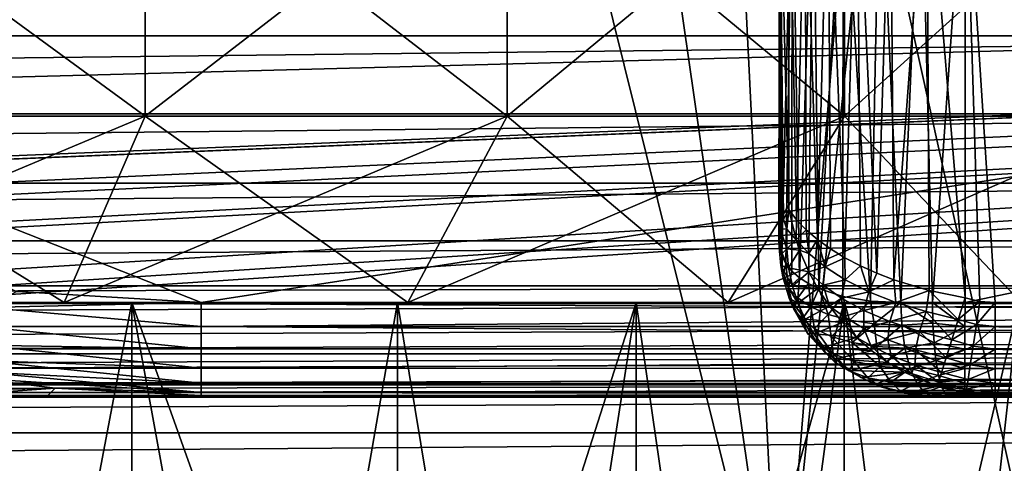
# Model space of a CAD drawing. Header units: metres. Extents: x -205 to 205, y -104 to 104.
# Tile 189 of 256: x -123.1 to -117.81, y -45.82 to -43.44. Entities that reach past the tile are written whole.
import ezdxf

# ---------------------------------------------------------------- set-up
doc = ezdxf.new("R2010")
doc.units = ezdxf.units.M
doc.layers.add('solid_01_2-CONSUMER_EHM_BOX_SW0001', color=7, linetype='CONTINUOUS')

msp = doc.modelspace()

# ---------------------------------------------------------------- linework, layer by layer
at = {"layer": 'solid_01_2-CONSUMER_EHM_BOX_SW0001'}
for points in [[(-200.010849, -74.958488), (-200.010773, 75.041512), (-0.010778, 75.04142)], [(-0.010849, -74.95858), (-200.010849, -74.958488), (-0.010778, 75.04142)], [(-119.013786, -47.055099, 63.099998), (-119.82016, -41.455349, 63.099998), (-119.305801, -41.153065, 63.099998)], [(-119.013786, -47.055099, 63.099998), (-119.305801, -41.153065, 63.099998), (-118.530853, -41.153175, 63.099998)], [(-119.013786, -47.055099, 63.099998), (-118.530853, -41.153175, 63.099998), (-118.531036, -42.45517, 63.099998)], [(-119.013786, -47.055099, 63.099998), (-120.327812, -41.752949, 63.099998), (-119.82016, -41.455349, 63.099998)], [(-143.013779, -47.051666, 63.099998), (-141.698242, -41.749889, 63.099998), (-120.327812, -41.752949, 63.099998)], [(-119.013786, -47.055099, 63.099998), (-143.013779, -47.051666, 63.099998), (-120.327812, -41.752949, 63.099998)], [(-122.121773, -44.954655, 48), (-106.013145, -42.456963, 48), (-128.451385, -42.453751, 48)], [(-123.109932, -44.896389, 48), (-122.121773, -44.954655, 48), (-128.451385, -42.453751, 48)], [(-124.473816, -43.954319, 5.81111), (-124.473648, -42.454319, 5.811095), (-122.422272, -42.454613, 6.660799)], [(-124.473816, -43.954319, 43.188889), (-122.42244, -43.954613, 42.339184), (-124.473648, -42.454319, 43.188904)], [(-122.42244, -43.954613, 6.660816), (-124.473816, -43.954319, 5.81111), (-122.422272, -42.454613, 6.660799)], [(-122.42244, -43.954613, 42.339184), (-122.422272, -42.454613, 42.339203), (-124.473648, -42.454319, 43.188904)], [(-122.42244, -43.954613, 6.660816), (-122.422272, -42.454613, 6.660799), (-120.47892, -42.454891, 7.734846)], [(-122.42244, -43.954613, 42.339184), (-120.479103, -43.954891, 41.265141), (-122.422272, -42.454613, 42.339203)], [(-120.479103, -43.954891, 7.734861), (-122.42244, -43.954613, 6.660816), (-120.47892, -42.454891, 7.734846)], [(-120.479103, -43.954891, 41.265141), (-120.47892, -42.454891, 41.265156), (-122.422272, -42.454613, 42.339203)], [(-122.121773, -44.954655, 48), (-105.991684, -44.956966, 48), (-106.013145, -42.456963, 48)], [(-120.479103, -43.954891, 7.734861), (-120.47892, -42.454891, 7.734846), (-118.668045, -42.455151, 9.019729)], [(-120.479103, -43.954891, 41.265141), (-118.668243, -43.955151, 39.980263), (-120.47892, -42.454891, 41.265156)], [(-118.668243, -43.955151, 9.019736), (-120.479103, -43.954891, 7.734861), (-118.668045, -42.455151, 9.019729)], [(-118.668243, -43.955151, 39.980263), (-118.668045, -42.455151, 39.98027), (-120.47892, -42.454891, 41.265156)], [(-119.020401, -44.610851, 56.022305), (-119.0158, -42.455101, 56.095131), (-119.010208, -42.455101, 55.858063)], [(-119.020401, -44.610851, 56.022305), (-119.012833, -44.560379, 56.124706), (-119.0158, -42.455101, 56.095131)], [(-119.017494, -44.659172, 55.920582), (-119.020401, -44.610851, 56.022305), (-119.010208, -42.455101, 55.858063)], [(-119.00444, -44.704849, 55.82061), (-119.017494, -44.659172, 55.920582), (-119.010208, -42.455101, 55.858063)], [(-118.965553, -44.455109, 56.327274), (-118.965271, -42.455109, 56.327274), (-119.0158, -42.455101, 56.095131)], [(-118.994598, -44.508301, 56.226692), (-118.965553, -44.455109, 56.327274), (-119.0158, -42.455101, 56.095131)], [(-119.012833, -44.560379, 56.124706), (-118.994598, -44.508301, 56.226692), (-119.0158, -42.455101, 56.095131)], [(-117.513786, -47.055317, 63.099998), (-119.013786, -47.055099, 63.099998), (-118.531036, -42.45517, 63.099998)], [(-119.00444, -44.704849, 55.82061), (-119.010208, -42.455101, 55.858063), (-118.948715, -42.455109, 55.628345)], [(-118.981651, -44.747444, 55.723404), (-119.00444, -44.704849, 55.82061), (-118.948715, -42.455109, 55.628345)], [(-118.949669, -44.786579, 55.629917), (-118.981651, -44.747444, 55.723404), (-118.948715, -42.455109, 55.628345)], [(-118.965553, -44.455109, 56.327274), (-118.924362, -44.510494, 56.428104), (-118.965271, -42.455109, 56.327274)], [(-118.924362, -44.510494, 56.428104), (-118.878159, -42.45512, 56.513943), (-118.965271, -42.455109, 56.327274)], [(-118.909149, -44.821926, 55.541065), (-118.949669, -44.786579, 55.629917), (-118.948715, -42.455109, 55.628345)], [(-118.909149, -44.821926, 55.541065), (-118.948715, -42.455109, 55.628345), (-118.834969, -42.455128, 55.420036)], [(-118.924362, -44.510494, 56.428104), (-118.872841, -44.564831, 56.52322), (-118.878159, -42.45512, 56.513943)], [(-118.860832, -44.853241, 55.457645), (-118.909149, -44.821926, 55.541065), (-118.834969, -42.455128, 55.420036)], [(-118.811775, -44.617485, 56.611656), (-118.754852, -42.455139, 56.678585), (-118.878159, -42.45512, 56.513943)], [(-118.872841, -44.564831, 56.52322), (-118.811775, -44.617485, 56.611656), (-118.878159, -42.45512, 56.513943)], [(-118.805443, -44.88044, 55.380192), (-118.860832, -44.853241, 55.457645), (-118.834969, -42.455128, 55.420036)], [(-118.805443, -44.88044, 55.380192), (-118.834969, -42.455128, 55.420036), (-118.675354, -42.455151, 55.244381)], [(-118.811775, -44.617485, 56.611656), (-118.742172, -44.667751, 56.692398), (-118.754852, -42.455139, 56.678585)], [(-118.676331, -44.922291, 55.244923), (-118.805443, -44.88044, 55.380192), (-118.675354, -42.455151, 55.244381)], [(-118.665192, -44.715004, 56.76458), (-118.600311, -42.455158, 56.814644), (-118.754852, -42.455139, 56.678585)], [(-118.742172, -44.667751, 56.692398), (-118.665192, -44.715004, 56.76458), (-118.754852, -42.455139, 56.678585)], [(-118.527634, -44.947231, 55.138016), (-118.676331, -44.922291, 55.244923), (-118.675354, -42.455151, 55.244381)], [(-118.527634, -44.947231, 55.138016), (-118.675354, -42.455151, 55.244381), (-118.478416, -42.455177, 55.111095)], [(-118.668243, -43.955151, 9.019736), (-118.668045, -42.455151, 9.019729), (-117.012413, -42.455387, 10.499289)], [(-118.668243, -43.955151, 39.980263), (-117.012627, -43.955387, 38.500713), (-118.668045, -42.455151, 39.98027)], [(-117.012627, -43.955387, 10.499286), (-118.668243, -43.955151, 9.019736), (-117.012413, -42.455387, 10.499289)], [(-117.012627, -43.955387, 38.500713), (-117.012413, -42.455387, 38.500713), (-118.668045, -42.455151, 39.98027)], [(-118.665192, -44.715004, 56.76458), (-118.5821, -44.758694, 56.827522), (-118.600311, -42.455158, 56.814644)], [(-118.494186, -44.798409, 56.880787), (-118.421165, -42.455185, 56.916149), (-118.600311, -42.455158, 56.814644)], [(-118.5821, -44.758694, 56.827522), (-118.494186, -44.798409, 56.880787), (-118.600311, -42.455158, 56.814644)], [(-117.513786, -47.055317, 63.099998), (-118.531036, -42.45517, 63.099998), (-105.513123, -42.457035, 63.099998)], [(-118.527634, -44.947231, 55.138016), (-118.478416, -42.455177, 55.111095), (-118.365097, -44.955193, 55.061176)], [(-118.494186, -44.798409, 56.880787), (-118.402618, -44.833874, 56.924187), (-118.421165, -42.455185, 56.916149)], [(-118.365097, -44.955193, 55.061176), (-118.478416, -42.455177, 55.111095), (-118.256233, -42.455208, 55.028221)], [(-118.402618, -44.833874, 56.924187), (-118.225235, -42.455212, 56.978779), (-118.421165, -42.455185, 56.916149)], [(-118.402618, -44.833874, 56.924187), (-118.212761, -44.891426, 56.98138), (-118.225235, -42.455212, 56.978779)], [(-118.365097, -44.955193, 55.061176), (-118.256233, -42.455208, 55.028221), (-118.19561, -44.955219, 55.015415)], [(-118.19561, -44.955219, 55.015415), (-118.256233, -42.455208, 55.028221), (-118.02034, -42.455242, 55)], [(-118.225235, -42.455212, 56.978779), (-118.020691, -44.930473, 57), (-118.02034, -42.455242, 57)], [(-118.212761, -44.891426, 56.98138), (-118.020691, -44.930473, 57), (-118.225235, -42.455212, 56.978779)], [(-118.19561, -44.955219, 55.015415), (-118.02034, -42.455242, 55), (-118.020699, -44.955242, 55)], [(-118.02034, -42.455242, 55), (-106.013145, -42.456963, 55), (-118.020699, -44.955242, 55)], [(-106.013145, -42.456963, 55), (-105.991684, -44.956966, 55), (-118.020699, -44.955242, 55)], [(-118.02034, -42.455242, 57), (-118.020691, -44.930473, 57), (-117.940392, -44.94902, 57)], [(-118.02034, -42.455242, 57), (-117.858162, -44.955265, 57), (-111.924927, -44.956116, 57)], [(-118.02034, -42.455242, 57), (-117.940392, -44.94902, 57), (-117.858162, -44.955265, 57)], [(-106.013145, -42.456963, 57), (-118.02034, -42.455242, 57), (-111.924927, -44.956116, 57)], [(-170.055008, -42.727257, 75), (-185.61615, -63.545567, 75), (-76.416145, -63.561199, 75)], [(-169.287933, -42.893063, 75), (-170.055008, -42.727257, 75), (-76.416145, -63.561199, 75)], [(-168.513199, -42.948013, 75), (-169.287933, -42.893063, 75), (-76.416145, -63.561199, 75)], [(-168.513199, -42.948013, 46), (-93.513199, -42.958752, 46), (-168.513489, -44.948013, 46)], [(-93.513199, -42.958752, 46), (-133.689835, -44.621197, 46), (-168.513489, -44.948013, 46)], [(-93.513199, -42.958752, 75), (-168.513199, -42.948013, 75), (-76.416145, -63.561199, 75)], [(-93.513199, -42.958752, 46), (-132.494659, -44.548241, 46), (-133.689835, -44.621197, 46)], [(-93.513199, -42.958752, 46), (-131.013412, -44.511559, 46), (-132.494659, -44.548241, 46)], [(-93.513199, -42.958752, 46), (-129.047043, -44.575188, 46), (-131.013412, -44.511559, 46)], [(-93.513199, -42.958752, 46), (-128.337006, -44.621964, 46), (-129.047043, -44.575188, 46)], [(-93.513199, -42.958752, 46), (-127.059723, -44.723423, 46), (-128.337006, -44.621964, 46)], [(-93.513199, -42.958752, 46), (-126.783257, -44.746613, 46), (-127.059723, -44.723423, 46)], [(-93.513199, -42.958752, 46), (-125.076324, -44.894527, 46), (-126.783257, -44.746613, 46)], [(-93.513199, -42.958752, 46), (-124.403091, -44.939934, 46), (-125.076324, -44.894527, 46)], [(-93.513199, -42.958752, 46), (-123.79805, -44.954414, 46), (-124.403091, -44.939934, 46)], [(-93.513199, -42.958752, 46), (-93.513481, -44.958752, 46), (-123.79805, -44.954414, 46)], [(-149.22702, -43.073208, 3.455959), (-149.227036, -43.523933, 3.325387), (-112.79464, -43.073223, 3.455959)], [(-149.227036, -43.523933, 3.325387), (-112.79464, -43.523952, 3.325387), (-112.79464, -43.073223, 3.455959)], [(-149.227036, -43.523933, 3.325387), (-149.227036, -43.942322, 3.112886), (-112.79464, -43.523952, 3.325387)], [(-149.227036, -43.942322, 3.112886), (-112.79464, -43.942341, 3.112886), (-112.79464, -43.523952, 3.325387)], [(-149.227036, -43.942322, 3.112886), (-149.227036, -44.313629, 2.825941), (-112.79464, -43.942341, 3.112886)], [(-149.227036, -44.313629, 2.825941), (-112.79464, -44.313644, 2.825941), (-112.79464, -43.942341, 3.112886)], [(-124.473816, -43.954319, 43.188889), (-124.804283, -44.954273, 42.245022), (-122.856522, -44.954552, 41.43824)], [(-122.42244, -43.954613, 6.660816), (-124.804283, -44.954273, 6.754978), (-124.473816, -43.954319, 5.81111)], [(-122.42244, -43.954613, 6.660816), (-122.856522, -44.954552, 7.561761), (-124.804283, -44.954273, 6.754978)], [(-124.473816, -43.954319, 43.188889), (-122.856522, -44.954552, 41.43824), (-122.42244, -43.954613, 42.339184)], [(-122.42244, -43.954613, 42.339184), (-122.856522, -44.954552, 41.43824), (-121.01133, -44.954815, 40.418446)], [(-120.479103, -43.954891, 7.734861), (-122.856522, -44.954552, 7.561761), (-122.42244, -43.954613, 6.660816)], [(-120.479103, -43.954891, 7.734861), (-121.01133, -44.954815, 8.581553), (-122.856522, -44.954552, 7.561761)], [(-122.42244, -43.954613, 42.339184), (-121.01133, -44.954815, 40.418446), (-120.479103, -43.954891, 41.265141)], [(-120.479103, -43.954891, 41.265141), (-121.01133, -44.954815, 40.418446), (-119.291924, -44.955059, 39.198471)], [(-118.668243, -43.955151, 9.019736), (-121.01133, -44.954815, 8.581553), (-120.479103, -43.954891, 7.734861)], [(-118.668243, -43.955151, 9.019736), (-119.291924, -44.955059, 9.801531), (-121.01133, -44.954815, 8.581553)], [(-120.479103, -43.954891, 41.265141), (-119.291924, -44.955059, 39.198471), (-118.668243, -43.955151, 39.980263)], [(-118.668243, -43.955151, 39.980263), (-119.291924, -44.955059, 39.198471), (-117.719917, -44.955284, 37.793648)], [(-117.012627, -43.955387, 10.499286), (-119.291924, -44.955059, 9.801531), (-118.668243, -43.955151, 9.019736)], [(-117.012627, -43.955387, 10.499286), (-117.719917, -44.955284, 11.206351), (-119.291924, -44.955059, 9.801531)], [(-118.668243, -43.955151, 39.980263), (-117.719917, -44.955284, 37.793648), (-117.012627, -43.955387, 38.500713)], [(-149.227036, -44.313629, 2.825941), (-149.227036, -44.624771, 2.474663), (-112.79464, -44.313644, 2.825941)], [(-149.227036, -44.624771, 2.474663), (-112.79464, -44.624786, 2.474663), (-112.79464, -44.313644, 2.825941)], [(-118.976883, -44.561924, 56.277443), (-118.965553, -44.455109, 56.327274), (-118.994598, -44.508301, 56.226692)], [(-118.976883, -44.561924, 56.277443), (-118.927513, -44.619301, 56.396439), (-118.965553, -44.455109, 56.327274)], [(-118.927513, -44.619301, 56.396439), (-118.924362, -44.510494, 56.428104), (-118.965553, -44.455109, 56.327274)], [(-118.976883, -44.561924, 56.277443), (-118.994598, -44.508301, 56.226692), (-119.012833, -44.560379, 56.124706)], [(-118.927513, -44.619301, 56.396439), (-118.872841, -44.564831, 56.52322), (-118.924362, -44.510494, 56.428104)], [(-119.002144, -44.692017, 56.118755), (-119.012833, -44.560379, 56.124706), (-119.020401, -44.610851, 56.022305)], [(-118.976883, -44.561924, 56.277443), (-119.012833, -44.560379, 56.124706), (-118.977364, -44.66708, 56.225033)], [(-119.002144, -44.692017, 56.118755), (-118.977364, -44.66708, 56.225033), (-119.012833, -44.560379, 56.124706)], [(-118.976883, -44.561924, 56.277443), (-118.977364, -44.66708, 56.225033), (-118.927513, -44.619301, 56.396439)], [(-118.859428, -44.69241, 56.525295), (-118.872841, -44.564831, 56.52322), (-118.927513, -44.619301, 56.396439)], [(-118.859428, -44.69241, 56.525295), (-118.811775, -44.617485, 56.611656), (-118.872841, -44.564831, 56.52322)], [(-149.227036, -44.624771, 2.474663), (-149.227036, -44.864788, 2.071429), (-112.79464, -44.624786, 2.474663)], [(-149.227036, -44.864788, 2.071429), (-112.79464, -44.864803, 2.071429), (-112.79464, -44.624786, 2.474663)], [(-119.002144, -44.692017, 56.118755), (-119.020401, -44.610851, 56.022305), (-119.017494, -44.659172, 55.920582)], [(-119.009056, -44.755756, 55.988312), (-119.017494, -44.659172, 55.920582), (-119.00444, -44.704849, 55.82061)], [(-119.009056, -44.755756, 55.988312), (-119.002144, -44.692017, 56.118755), (-119.017494, -44.659172, 55.920582)], [(-118.977364, -44.66708, 56.225033), (-118.908768, -44.675026, 56.417816), (-118.927513, -44.619301, 56.396439)], [(-118.859428, -44.69241, 56.525295), (-118.927513, -44.619301, 56.396439), (-118.908768, -44.675026, 56.417816)], [(-118.77137, -44.764194, 56.6446), (-118.811775, -44.617485, 56.611656), (-118.859428, -44.69241, 56.525295)], [(-118.77137, -44.764194, 56.6446), (-118.742172, -44.667751, 56.692398), (-118.811775, -44.617485, 56.611656)], [(-119.009056, -44.755756, 55.988312), (-118.9673, -44.769211, 56.170353), (-119.002144, -44.692017, 56.118755)], [(-118.998207, -44.817326, 55.855354), (-119.009056, -44.755756, 55.988312), (-119.00444, -44.704849, 55.82061)], [(-118.998207, -44.817326, 55.855354), (-119.00444, -44.704849, 55.82061), (-118.981651, -44.747444, 55.723404)], [(-119.002144, -44.692017, 56.118755), (-118.9673, -44.769211, 56.170353), (-118.977364, -44.66708, 56.225033)], [(-118.977364, -44.66708, 56.225033), (-118.9673, -44.769211, 56.170353), (-118.908768, -44.675026, 56.417816)], [(-118.9673, -44.769211, 56.170353), (-118.859886, -44.790306, 56.458763), (-118.908768, -44.675026, 56.417816)], [(-118.859428, -44.69241, 56.525295), (-118.908768, -44.675026, 56.417816), (-118.859886, -44.790306, 56.458763)], [(-118.77137, -44.764194, 56.6446), (-118.859428, -44.69241, 56.525295), (-118.859886, -44.790306, 56.458763)], [(-118.77137, -44.764194, 56.6446), (-118.665192, -44.715004, 56.76458), (-118.742172, -44.667751, 56.692398)], [(-118.663597, -44.83289, 56.751732), (-118.665192, -44.715004, 56.76458), (-118.77137, -44.764194, 56.6446)], [(-118.663597, -44.83289, 56.751732), (-118.5821, -44.758694, 56.827522), (-118.665192, -44.715004, 56.76458)], [(-119.009056, -44.755756, 55.988312), (-118.947121, -44.866997, 56.113991), (-118.9673, -44.769211, 56.170353)], [(-118.970802, -44.871346, 56.024883), (-118.947121, -44.866997, 56.113991), (-119.009056, -44.755756, 55.988312)], [(-118.970802, -44.871346, 56.024883), (-119.009056, -44.755756, 55.988312), (-118.998207, -44.817326, 55.855354)], [(-118.968483, -44.875717, 55.721695), (-118.998207, -44.817326, 55.855354), (-118.981651, -44.747444, 55.723404)], [(-118.968483, -44.875717, 55.721695), (-118.981651, -44.747444, 55.723404), (-118.949669, -44.786579, 55.629917)], [(-118.77137, -44.764194, 56.6446), (-118.859886, -44.790306, 56.458763), (-118.781883, -44.861969, 56.577576)], [(-118.663597, -44.83289, 56.751732), (-118.77137, -44.764194, 56.6446), (-118.781883, -44.861969, 56.577576)], [(-118.536568, -44.896973, 56.843502), (-118.5821, -44.758694, 56.827522), (-118.663597, -44.83289, 56.751732)], [(-118.536568, -44.896973, 56.843502), (-118.494186, -44.798409, 56.880787), (-118.5821, -44.758694, 56.827522)], [(-118.964424, -44.932114, 55.898232), (-118.998207, -44.817326, 55.855354), (-118.968483, -44.875717, 55.721695)], [(-118.964424, -44.932114, 55.898232), (-118.970802, -44.871346, 56.024883), (-118.998207, -44.817326, 55.855354)], [(-118.968483, -44.875717, 55.721695), (-118.949669, -44.786579, 55.629917), (-118.909149, -44.821926, 55.541065)], [(-118.9673, -44.769211, 56.170353), (-118.947121, -44.866997, 56.113991), (-118.859886, -44.790306, 56.458763)], [(-118.947121, -44.866997, 56.113991), (-118.811096, -44.880779, 56.487663), (-118.859886, -44.790306, 56.458763)], [(-118.781883, -44.861969, 56.577576), (-118.859886, -44.790306, 56.458763), (-118.811096, -44.880779, 56.487663)], [(-118.536568, -44.896973, 56.843502), (-118.402618, -44.833874, 56.924187), (-118.494186, -44.798409, 56.880787)], [(-149.227036, -44.864788, 2.071429), (-149.227036, -44.959846, 1.911433), (-112.79464, -44.864803, 2.071429)], [(-149.227036, -44.959846, 1.911433), (-112.79464, -44.959862, 1.911433), (-112.79464, -44.864803, 2.071429)], [(-118.970802, -44.871346, 56.024883), (-118.917389, -44.959282, 56.056618), (-118.947121, -44.866997, 56.113991)], [(-118.964424, -44.932114, 55.898232), (-118.917389, -44.959282, 56.056618), (-118.970802, -44.871346, 56.024883)], [(-118.918701, -44.929733, 55.5896), (-118.968483, -44.875717, 55.721695), (-118.909149, -44.821926, 55.541065)], [(-118.947121, -44.866997, 56.113991), (-118.917389, -44.959282, 56.056618), (-118.811096, -44.880779, 56.487663)], [(-118.918701, -44.929733, 55.5896), (-118.909149, -44.821926, 55.541065), (-118.860832, -44.853241, 55.457645)], [(-118.84787, -44.977955, 55.461895), (-118.918701, -44.929733, 55.5896), (-118.860832, -44.853241, 55.457645)], [(-118.84787, -44.977955, 55.461895), (-118.860832, -44.853241, 55.457645), (-118.805443, -44.88044, 55.380192)], [(-118.781883, -44.861969, 56.577576), (-118.811096, -44.880779, 56.487663), (-118.748894, -44.975304, 56.514423)], [(-118.663597, -44.83289, 56.751732), (-118.781883, -44.861969, 56.577576), (-118.68351, -44.931454, 56.686443)], [(-118.68351, -44.931454, 56.686443), (-118.781883, -44.861969, 56.577576), (-118.748894, -44.975304, 56.514423)], [(-118.536568, -44.896973, 56.843502), (-118.663597, -44.83289, 56.751732), (-118.68351, -44.931454, 56.686443)], [(-118.391258, -44.954594, 56.916115), (-118.402618, -44.833874, 56.924187), (-118.536568, -44.896973, 56.843502)], [(-118.391258, -44.954594, 56.916115), (-118.212761, -44.891426, 56.98138), (-118.402618, -44.833874, 56.924187)], [(-123.275116, -44.981117, 47.989037), (-122.121773, -44.954655, 48), (-123.109932, -44.896389, 48)], [(-118.939796, -44.990421, 55.769245), (-118.968483, -44.875717, 55.721695), (-118.918701, -44.929733, 55.5896)], [(-118.939796, -44.990421, 55.769245), (-118.964424, -44.932114, 55.898232), (-118.968483, -44.875717, 55.721695)], [(-118.917389, -44.959282, 56.056618), (-118.748894, -44.975304, 56.514423), (-118.811096, -44.880779, 56.487663)], [(-118.755379, -45.018692, 55.342098), (-118.84787, -44.977955, 55.461895), (-118.805443, -44.88044, 55.380192)], [(-118.755379, -45.018692, 55.342098), (-118.805443, -44.88044, 55.380192), (-118.676331, -44.922291, 55.244923)], [(-118.641563, -45.049992, 55.234512), (-118.755379, -45.018692, 55.342098), (-118.676331, -44.922291, 55.244923)], [(-118.536568, -44.896973, 56.843502), (-118.68351, -44.931454, 56.686443), (-118.564407, -44.997368, 56.782063)], [(-118.641563, -45.049992, 55.234512), (-118.676331, -44.922291, 55.244923), (-118.527634, -44.947231, 55.138016)], [(-118.391258, -44.954594, 56.916115), (-118.536568, -44.896973, 56.843502), (-118.564407, -44.997368, 56.782063)], [(-118.229637, -45.003498, 56.96526), (-118.212761, -44.891426, 56.98138), (-118.391258, -44.954594, 56.916115)], [(-118.229637, -45.003498, 56.96526), (-118.057106, -45.046898, 56.98489), (-118.212761, -44.891426, 56.98138)], [(-118.212761, -44.891426, 56.98138), (-118.057106, -45.046898, 56.98489), (-118.020691, -44.930473, 57)], [(-149.227036, -44.959846, 1.911433), (-149.227036, -45.083313, 1.771438), (-112.79464, -44.959862, 1.911433)], [(-149.227036, -45.083313, 1.771438), (-112.79464, -45.083332, 1.771438), (-112.79464, -44.959862, 1.911433)], [(-124.043091, -44.95438, 37.780968), (-122.856522, -44.954552, 41.43824), (-124.804283, -44.954273, 42.245022)], [(-124.043091, -44.95438, 11.219033), (-124.804283, -44.954273, 6.754978), (-122.856522, -44.954552, 7.561761)], [(-124.043091, -44.95438, 37.780968), (-122.492393, -44.954601, 36.844929), (-122.856522, -44.954552, 41.43824)], [(-122.492393, -44.954601, 12.155071), (-124.043091, -44.95438, 11.219033), (-122.856522, -44.954552, 7.561761)], [(-122.493111, -48.954613, 36.845028), (-122.492393, -44.954601, 36.844929), (-124.043091, -44.95438, 37.780968)], [(-122.493111, -48.954613, 36.845028), (-124.043091, -44.95438, 37.780968), (-123.254013, -48.954502, 37.336975)], [(-123.254013, -48.954502, 11.663024), (-124.043091, -44.95438, 11.219033), (-122.492393, -44.954601, 12.155071)], [(-93.513504, -45.088161, 46.017036), (-123.798065, -45.083752, 46.017017), (-123.79805, -44.954414, 46)], [(-93.513504, -45.088161, 46.017036), (-123.79805, -44.954414, 46), (-93.513481, -44.958752, 46)], [(-123.275116, -44.981117, 47.989037), (-122.121788, -45.084019, 47.982975), (-122.121773, -44.954655, 48)], [(-123.254013, -48.954502, 11.663024), (-122.492393, -44.954601, 12.155071), (-122.493111, -48.954613, 12.154973)], [(-121.067299, -44.954807, 35.726925), (-121.01133, -44.954815, 40.418446), (-122.856522, -44.954552, 41.43824)], [(-122.492393, -44.954601, 36.844929), (-121.067299, -44.954807, 35.726925), (-122.856522, -44.954552, 41.43824)], [(-122.492393, -44.954601, 12.155071), (-122.856522, -44.954552, 7.561761), (-121.01133, -44.954815, 8.581553)], [(-121.763245, -48.954716, 36.307995), (-122.492393, -44.954601, 36.844929), (-122.493111, -48.954613, 36.845028)], [(-122.493111, -48.954613, 12.154973), (-122.492393, -44.954601, 12.155071), (-121.763245, -48.954716, 12.692004)], [(-121.067299, -44.954807, 13.273077), (-122.492393, -44.954601, 12.155071), (-121.01133, -44.954815, 8.581553)], [(-121.067108, -48.954815, 35.727844), (-121.067299, -44.954807, 35.726925), (-122.492393, -44.954601, 36.844929)], [(-121.067108, -48.954815, 35.727844), (-122.492393, -44.954601, 36.844929), (-121.763245, -48.954716, 36.307995)], [(-121.763245, -48.954716, 12.692004), (-122.492393, -44.954601, 12.155071), (-121.067299, -44.954807, 13.273077)], [(-122.121788, -45.084019, 47.982975), (-105.991684, -44.956966, 48), (-122.121773, -44.954655, 48)], [(-105.991699, -45.078621, 47.984974), (-105.991684, -44.956966, 48), (-122.121788, -45.084019, 47.982975)], [(-121.763245, -48.954716, 12.692004), (-121.067299, -44.954807, 13.273077), (-121.067108, -48.954815, 13.272154)], [(-121.067299, -44.954807, 35.726925), (-119.785667, -44.95499, 34.446976), (-121.01133, -44.954815, 40.418446)], [(-119.785667, -44.95499, 14.553022), (-121.067299, -44.954807, 13.273077), (-121.01133, -44.954815, 8.581553)], [(-120.407272, -48.95491, 35.106716), (-119.785667, -44.95499, 34.446976), (-121.067299, -44.954807, 35.726925)], [(-120.407272, -48.95491, 35.106716), (-121.067299, -44.954807, 35.726925), (-121.067108, -48.954815, 35.727844)], [(-121.067108, -48.954815, 13.272154), (-121.067299, -44.954807, 13.273077), (-119.785667, -44.95499, 14.553022)], [(-121.067108, -48.954815, 13.272154), (-119.785667, -44.95499, 14.553022), (-120.407272, -48.95491, 13.893286)], [(-119.785667, -44.95499, 34.446976), (-119.291924, -44.955059, 39.198471), (-121.01133, -44.954815, 40.418446)], [(-119.785667, -44.95499, 14.553022), (-121.01133, -44.954815, 8.581553), (-119.291924, -44.955059, 9.801531)], [(-119.786163, -48.955002, 34.446896), (-119.785667, -44.95499, 34.446976), (-120.407272, -48.95491, 35.106716)], [(-120.407272, -48.95491, 13.893286), (-119.785667, -44.95499, 14.553022), (-119.786163, -48.955002, 14.553104)], [(-119.206055, -48.955082, 33.750805), (-119.785667, -44.95499, 34.446976), (-119.786163, -48.955002, 34.446896)], [(-119.786163, -48.955002, 14.553104), (-119.785667, -44.95499, 14.553022), (-118.669533, -44.955151, 15.979589)], [(-119.786163, -48.955002, 14.553104), (-118.669533, -44.955151, 15.979589), (-119.206055, -48.955082, 15.249194)], [(-119.785667, -44.95499, 34.446976), (-118.669533, -44.955151, 33.020412), (-119.291924, -44.955059, 39.198471)], [(-118.669533, -44.955151, 15.979589), (-119.785667, -44.95499, 14.553022), (-119.291924, -44.955059, 9.801531)], [(-119.206055, -48.955082, 33.750805), (-118.669533, -44.955151, 33.020412), (-119.785667, -44.95499, 34.446976)], [(-117.731461, -44.955284, 31.470943), (-117.719917, -44.955284, 37.793648), (-119.291924, -44.955059, 39.198471)], [(-118.669533, -44.955151, 33.020412), (-117.731461, -44.955284, 31.470943), (-119.291924, -44.955059, 39.198471)], [(-118.669533, -44.955151, 15.979589), (-119.291924, -44.955059, 9.801531), (-117.719917, -44.955284, 11.206351)], [(-118.669052, -48.955158, 33.020977), (-118.669533, -44.955151, 33.020412), (-119.206055, -48.955082, 33.750805)], [(-119.206055, -48.955082, 15.249194), (-118.669533, -44.955151, 15.979589), (-118.669052, -48.955158, 15.979024)], [(-118.964424, -44.932114, 55.898232), (-118.878777, -45.045116, 55.99897), (-118.917389, -44.959282, 56.056618)], [(-118.896118, -45.057873, 55.903564), (-118.878777, -45.045116, 55.99897), (-118.964424, -44.932114, 55.898232)], [(-118.896118, -45.057873, 55.903564), (-118.964424, -44.932114, 55.898232), (-118.939796, -44.990421, 55.769245)], [(-118.895172, -45.04512, 55.640011), (-118.939796, -44.990421, 55.769245), (-118.918701, -44.929733, 55.5896)], [(-118.895172, -45.04512, 55.640011), (-118.918701, -44.929733, 55.5896), (-118.84787, -44.977955, 55.461895)], [(-118.917389, -44.959282, 56.056618), (-118.878777, -45.045116, 55.99897), (-118.748894, -44.975304, 56.514423)], [(-118.828873, -45.094734, 55.513332), (-118.895172, -45.04512, 55.640011), (-118.84787, -44.977955, 55.461895)], [(-118.878777, -45.045116, 55.99897), (-118.679054, -45.062977, 56.535461), (-118.748894, -44.975304, 56.514423)], [(-118.828873, -45.094734, 55.513332), (-118.84787, -44.977955, 55.461895), (-118.755379, -45.018692, 55.342098)], [(-118.68351, -44.931454, 56.686443), (-118.748894, -44.975304, 56.514423), (-118.670807, -45.030251, 56.613895)], [(-118.670807, -45.030251, 56.613895), (-118.748894, -44.975304, 56.514423), (-118.679054, -45.062977, 56.535461)], [(-118.564407, -44.997368, 56.782063), (-118.68351, -44.931454, 56.686443), (-118.670807, -45.030251, 56.613895)], [(-117.731461, -44.955284, 17.529057), (-118.669533, -44.955151, 15.979589), (-117.719917, -44.955284, 11.206351)], [(-118.177094, -48.955231, 32.260067), (-117.731461, -44.955284, 31.470943), (-118.669533, -44.955151, 33.020412)], [(-118.177094, -48.955231, 32.260067), (-118.669533, -44.955151, 33.020412), (-118.669052, -48.955158, 33.020977)], [(-118.669052, -48.955158, 15.979024), (-118.669533, -44.955151, 15.979589), (-117.731461, -44.955284, 17.529057)], [(-118.669052, -48.955158, 15.979024), (-117.731461, -44.955284, 17.529057), (-118.177094, -48.955231, 16.739933)], [(-118.508408, -45.069843, 55.144009), (-118.641563, -45.049992, 55.234512), (-118.527634, -44.947231, 55.138016)], [(-118.391258, -44.954594, 56.916115), (-118.564407, -44.997368, 56.782063), (-118.42469, -45.057861, 56.860191)], [(-118.508408, -45.069843, 55.144009), (-118.527634, -44.947231, 55.138016), (-118.365097, -44.955193, 55.061176)], [(-118.508408, -45.069843, 55.144009), (-118.365097, -44.955193, 55.061176), (-118.35994, -45.076794, 55.075272)], [(-118.229637, -45.003498, 56.96526), (-118.391258, -44.954594, 56.916115), (-118.42469, -45.057861, 56.860191)], [(-118.365097, -44.955193, 55.061176), (-118.19561, -44.955219, 55.015415), (-118.193436, -45.066479, 55.02776)], [(-118.35994, -45.076794, 55.075272), (-118.365097, -44.955193, 55.061176), (-118.193436, -45.066479, 55.02776)], [(-118.19561, -44.955219, 55.015415), (-118.020699, -44.955242, 55), (-118.020714, -45.084656, 55.017036)], [(-118.193436, -45.066479, 55.02776), (-118.19561, -44.955219, 55.015415), (-118.020714, -45.084656, 55.017036)], [(-117.731987, -48.955296, 31.470856), (-117.731461, -44.955284, 31.470943), (-118.177094, -48.955231, 32.260067)], [(-118.177094, -48.955231, 16.739933), (-117.731461, -44.955284, 17.529057), (-117.731987, -48.955296, 17.529144)], [(-118.057106, -45.046898, 56.98489), (-117.940392, -44.94902, 57), (-118.020691, -44.930473, 57)], [(-118.057106, -45.046898, 56.98489), (-117.959366, -45.07328, 56.983944), (-117.940392, -44.94902, 57)], [(-118.020714, -45.084656, 55.017036), (-118.020699, -44.955242, 55), (-105.991699, -45.078621, 55.015026)], [(-105.991699, -45.078621, 55.015026), (-118.020699, -44.955242, 55), (-105.991684, -44.956966, 55)], [(-117.940392, -44.94902, 57), (-117.959366, -45.07328, 56.983944), (-117.858162, -44.955265, 57)], [(-117.959366, -45.07328, 56.983944), (-117.858177, -45.084675, 56.982964), (-117.858162, -44.955265, 57)], [(-111.924927, -44.956116, 57), (-117.858162, -44.955265, 57), (-117.858177, -45.084675, 56.982964)], [(-111.924927, -44.956116, 57), (-117.858177, -45.084675, 56.982964), (-105.991684, -44.956966, 57)], [(-117.858177, -45.084675, 56.982964), (-105.991707, -45.086327, 56.982975), (-105.991684, -44.956966, 57)], [(-123.275116, -44.981117, 47.989037), (-123.288757, -45.08609, 47.95377), (-122.121788, -45.084019, 47.982975)], [(-118.865875, -45.121052, 55.768456), (-118.939796, -44.990421, 55.769245), (-118.895172, -45.04512, 55.640011)], [(-118.865875, -45.121052, 55.768456), (-118.896118, -45.057873, 55.903564), (-118.939796, -44.990421, 55.769245)], [(-118.739632, -45.137352, 55.392941), (-118.828873, -45.094734, 55.513332), (-118.755379, -45.018692, 55.342098)], [(-118.739632, -45.137352, 55.392941), (-118.755379, -45.018692, 55.342098), (-118.641563, -45.049992, 55.234512)], [(-118.670807, -45.030251, 56.613895), (-118.679054, -45.062977, 56.535461), (-118.602669, -45.14291, 56.550697)], [(-118.564407, -44.997368, 56.782063), (-118.670807, -45.030251, 56.613895), (-118.563416, -45.095169, 56.705753)], [(-118.563416, -45.095169, 56.705753), (-118.670807, -45.030251, 56.613895), (-118.602669, -45.14291, 56.550697)], [(-118.42469, -45.057861, 56.860191), (-118.564407, -44.997368, 56.782063), (-118.563416, -45.095169, 56.705753)], [(-118.229637, -45.003498, 56.96526), (-118.42469, -45.057861, 56.860191), (-118.265511, -45.110489, 56.915699)], [(-118.229637, -45.003498, 56.96526), (-118.265511, -45.110489, 56.915699), (-118.091339, -45.156364, 56.940426)], [(-118.229637, -45.003498, 56.96526), (-118.091339, -45.156364, 56.940426), (-118.057106, -45.046898, 56.98489)], [(-149.227036, -45.083313, 1.771438), (-149.227036, -45.230648, 1.656828), (-112.79464, -45.083332, 1.771438)], [(-149.227036, -45.230648, 1.656828), (-112.79464, -45.230667, 1.656828), (-112.79464, -45.083332, 1.771438)], [(-93.513504, -45.088161, 46.017036), (-123.79808, -45.204418, 46.06699), (-123.798065, -45.083752, 46.017017)], [(-123.288757, -45.08609, 47.95377), (-122.121811, -45.20467, 47.933006), (-122.121788, -45.084019, 47.982975)], [(-105.991722, -45.201183, 47.936298), (-122.121788, -45.084019, 47.982975), (-122.121811, -45.20467, 47.933006)], [(-105.991722, -45.201183, 47.936298), (-105.991699, -45.078621, 47.984974), (-122.121788, -45.084019, 47.982975)], [(-118.896118, -45.057873, 55.903564), (-118.832024, -45.123722, 55.941795), (-118.878777, -45.045116, 55.99897)], [(-118.865875, -45.121052, 55.768456), (-118.832024, -45.123722, 55.941795), (-118.896118, -45.057873, 55.903564)], [(-118.810562, -45.179626, 55.632813), (-118.895172, -45.04512, 55.640011), (-118.828873, -45.094734, 55.513332)], [(-118.810562, -45.179626, 55.632813), (-118.865875, -45.121052, 55.768456), (-118.895172, -45.04512, 55.640011)], [(-118.878777, -45.045116, 55.99897), (-118.832024, -45.123722, 55.941795), (-118.679054, -45.062977, 56.535461)], [(-118.832024, -45.123722, 55.941795), (-118.602669, -45.14291, 56.550697), (-118.679054, -45.062977, 56.535461)], [(-118.627251, -45.170609, 55.283638), (-118.739632, -45.137352, 55.392941), (-118.641563, -45.049992, 55.234512)], [(-118.627251, -45.170609, 55.283638), (-118.641563, -45.049992, 55.234512), (-118.508408, -45.069843, 55.144009)], [(-118.493576, -45.191956, 55.191113), (-118.627251, -45.170609, 55.283638), (-118.508408, -45.069843, 55.144009)], [(-118.42469, -45.057861, 56.860191), (-118.563416, -45.095169, 56.705753), (-118.435349, -45.155586, 56.78252)], [(-118.493576, -45.191956, 55.191113), (-118.508408, -45.069843, 55.144009), (-118.35994, -45.076794, 55.075272)], [(-118.493576, -45.191956, 55.191113), (-118.35994, -45.076794, 55.075272), (-118.343193, -45.19939, 55.120968)], [(-118.265511, -45.110489, 56.915699), (-118.42469, -45.057861, 56.860191), (-118.435349, -45.155586, 56.78252)], [(-118.35994, -45.076794, 55.075272), (-118.193436, -45.066479, 55.02776), (-118.186981, -45.172161, 55.064167)], [(-118.343193, -45.19939, 55.120968), (-118.35994, -45.076794, 55.075272), (-118.186981, -45.172161, 55.064167)], [(-118.186981, -45.172161, 55.064167), (-118.193436, -45.066479, 55.02776), (-118.020714, -45.084656, 55.017036)], [(-118.186981, -45.172161, 55.064167), (-118.020714, -45.084656, 55.017036), (-118.020729, -45.205254, 55.066994)], [(-118.057106, -45.046898, 56.98489), (-118.091339, -45.156364, 56.940426), (-117.959366, -45.07328, 56.983944)], [(-118.091339, -45.156364, 56.940426), (-117.977119, -45.189556, 56.936802), (-117.959366, -45.07328, 56.983944)], [(-118.020729, -45.205254, 55.066994), (-118.020714, -45.084656, 55.017036), (-105.991722, -45.201183, 55.063702)], [(-118.020714, -45.084656, 55.017036), (-105.991699, -45.078621, 55.015026), (-105.991722, -45.201183, 55.063702)], [(-117.959366, -45.07328, 56.983944), (-117.977119, -45.189556, 56.936802), (-117.858177, -45.084675, 56.982964)], [(-117.977119, -45.189556, 56.936802), (-117.8582, -45.205265, 56.933014), (-117.858177, -45.084675, 56.982964)], [(-117.858177, -45.084675, 56.982964), (-117.8582, -45.205265, 56.933014), (-105.991722, -45.206997, 56.932995)], [(-117.858177, -45.084675, 56.982964), (-105.991722, -45.206997, 56.932995), (-105.991707, -45.086327, 56.982975)], [(-93.513504, -45.088161, 46.017036), (-93.513519, -45.208866, 46.067051), (-123.79808, -45.204418, 46.06699)], [(-123.288757, -45.08609, 47.95377), (-123.301521, -45.184303, 47.893074), (-122.121811, -45.20467, 47.933006)], [(-118.865875, -45.121052, 55.768456), (-118.777924, -45.194588, 55.885586), (-118.832024, -45.123722, 55.941795)], [(-118.771545, -45.22287, 55.792519), (-118.777924, -45.194588, 55.885586), (-118.865875, -45.121052, 55.768456)], [(-118.771545, -45.22287, 55.792519), (-118.865875, -45.121052, 55.768456), (-118.810562, -45.179626, 55.632813)], [(-118.832024, -45.123722, 55.941795), (-118.777924, -45.194588, 55.885586), (-118.602669, -45.14291, 56.550697)], [(-118.727554, -45.231136, 55.501057), (-118.828873, -45.094734, 55.513332), (-118.739632, -45.137352, 55.392941)], [(-118.727554, -45.231136, 55.501057), (-118.810562, -45.179626, 55.632813), (-118.828873, -45.094734, 55.513332)], [(-118.615479, -45.272266, 55.379429), (-118.739632, -45.137352, 55.392941), (-118.627251, -45.170609, 55.283638)], [(-118.615479, -45.272266, 55.379429), (-118.727554, -45.231136, 55.501057), (-118.739632, -45.137352, 55.392941)], [(-118.563416, -45.095169, 56.705753), (-118.602669, -45.14291, 56.550697), (-118.526474, -45.185909, 56.626411)], [(-118.435349, -45.155586, 56.78252), (-118.563416, -45.095169, 56.705753), (-118.526474, -45.185909, 56.626411)], [(-118.265511, -45.110489, 56.915699), (-118.435349, -45.155586, 56.78252), (-118.287132, -45.209068, 56.838989)], [(-118.265511, -45.110489, 56.915699), (-118.287132, -45.209068, 56.838989), (-118.12133, -45.25227, 56.869202)], [(-118.265511, -45.110489, 56.915699), (-118.12133, -45.25227, 56.869202), (-118.091339, -45.156364, 56.940426)], [(-123.301521, -45.184303, 47.893074), (-123.312271, -45.266979, 47.809887), (-122.121826, -45.308197, 47.853565)], [(-123.301521, -45.184303, 47.893074), (-122.121826, -45.308197, 47.853565), (-122.121811, -45.20467, 47.933006)], [(-118.719368, -45.276005, 55.675426), (-118.810562, -45.179626, 55.632813), (-118.727554, -45.231136, 55.501057)], [(-118.719368, -45.276005, 55.675426), (-118.771545, -45.22287, 55.792519), (-118.810562, -45.179626, 55.632813)], [(-118.777924, -45.194588, 55.885586), (-118.521004, -45.21426, 56.560299), (-118.602669, -45.14291, 56.550697)], [(-118.475914, -45.29916, 55.275864), (-118.627251, -45.170609, 55.283638), (-118.493576, -45.191956, 55.191113)], [(-118.475914, -45.29916, 55.275864), (-118.615479, -45.272266, 55.379429), (-118.627251, -45.170609, 55.283638)], [(-118.526474, -45.185909, 56.626411), (-118.602669, -45.14291, 56.550697), (-118.521004, -45.21426, 56.560299)], [(-118.435349, -45.155586, 56.78252), (-118.526474, -45.185909, 56.626411), (-118.416313, -45.241146, 56.692596)], [(-118.526474, -45.185909, 56.626411), (-118.521004, -45.21426, 56.560299), (-118.434608, -45.276955, 56.564518)], [(-118.416313, -45.241146, 56.692596), (-118.526474, -45.185909, 56.626411), (-118.434608, -45.276955, 56.564518)], [(-118.287132, -45.209068, 56.838989), (-118.435349, -45.155586, 56.78252), (-118.416313, -45.241146, 56.692596)], [(-118.343193, -45.19939, 55.120968), (-118.186981, -45.172161, 55.064167), (-118.176575, -45.266964, 55.122818)], [(-118.176575, -45.266964, 55.122818), (-118.186981, -45.172161, 55.064167), (-118.020729, -45.205254, 55.066994)], [(-118.091339, -45.156364, 56.940426), (-118.12133, -45.25227, 56.869202), (-117.977119, -45.189556, 56.936802)], [(-118.12133, -45.25227, 56.869202), (-117.992516, -45.290382, 56.861607), (-117.977119, -45.189556, 56.936802)], [(-117.977119, -45.189556, 56.936802), (-117.992516, -45.290382, 56.861607), (-117.8582, -45.205265, 56.933014)], [(-149.227036, -45.230648, 1.656828), (-149.227036, -45.396545, 1.571667), (-112.79464, -45.230667, 1.656828)], [(-149.227036, -45.396545, 1.571667), (-112.79464, -45.396561, 1.571667), (-112.79464, -45.230667, 1.656828)], [(-93.513519, -45.208866, 46.067051), (-123.798096, -45.307941, 46.14642), (-123.79808, -45.204418, 46.06699)], [(-93.513519, -45.208866, 46.067051), (-93.513535, -45.312489, 46.146633), (-123.798096, -45.307941, 46.14642)], [(-105.991722, -45.201183, 47.936298), (-122.121811, -45.20467, 47.933006), (-122.121826, -45.308197, 47.853565)], [(-105.991737, -45.310322, 47.853752), (-105.991722, -45.201183, 47.936298), (-122.121826, -45.308197, 47.853565)], [(-118.777924, -45.194588, 55.885586), (-118.717178, -45.257408, 55.830727), (-118.521004, -45.21426, 56.560299)], [(-118.771545, -45.22287, 55.792519), (-118.717178, -45.257408, 55.830727), (-118.777924, -45.194588, 55.885586)], [(-118.719368, -45.276005, 55.675426), (-118.717178, -45.257408, 55.830727), (-118.771545, -45.22287, 55.792519)], [(-118.643272, -45.32243, 55.561852), (-118.727554, -45.231136, 55.501057), (-118.615479, -45.272266, 55.379429)], [(-118.643272, -45.32243, 55.561852), (-118.719368, -45.276005, 55.675426), (-118.727554, -45.231136, 55.501057)], [(-118.717178, -45.257408, 55.830727), (-118.434608, -45.276955, 56.564518), (-118.521004, -45.21426, 56.560299)], [(-118.475914, -45.29916, 55.275864), (-118.493576, -45.191956, 55.191113), (-118.343193, -45.19939, 55.120968)], [(-118.475914, -45.29916, 55.275864), (-118.343193, -45.19939, 55.120968), (-118.314774, -45.308563, 55.198483)], [(-118.416313, -45.241146, 56.692596), (-118.434608, -45.276955, 56.564518), (-118.307297, -45.335415, 56.624752)], [(-118.287132, -45.209068, 56.838989), (-118.416313, -45.241146, 56.692596), (-118.288872, -45.29055, 56.742485)], [(-118.288872, -45.29055, 56.742485), (-118.416313, -45.241146, 56.692596), (-118.307297, -45.335415, 56.624752)], [(-118.314774, -45.308563, 55.198483), (-118.343193, -45.19939, 55.120968), (-118.176575, -45.266964, 55.122818)], [(-118.287132, -45.209068, 56.838989), (-118.288872, -45.29055, 56.742485), (-118.146049, -45.331314, 56.771297)], [(-118.287132, -45.209068, 56.838989), (-118.146049, -45.331314, 56.771297), (-118.12133, -45.25227, 56.869202)], [(-118.176575, -45.266964, 55.122818), (-118.020729, -45.205254, 55.066994), (-118.020744, -45.308807, 55.146458)], [(-118.020744, -45.308807, 55.146458), (-118.020729, -45.205254, 55.066994), (-105.991737, -45.310322, 55.146248)], [(-118.020729, -45.205254, 55.066994), (-105.991722, -45.201183, 55.063702), (-105.991737, -45.310322, 55.146248)], [(-117.992516, -45.290382, 56.861607), (-117.858208, -45.308819, 56.853554), (-117.8582, -45.205265, 56.933014)], [(-117.8582, -45.205265, 56.933014), (-117.858208, -45.308819, 56.853554), (-105.991722, -45.206997, 56.932995)], [(-117.858208, -45.308819, 56.853554), (-105.991737, -45.310322, 56.853752), (-105.991722, -45.206997, 56.932995)], [(-123.312271, -45.266979, 47.809887), (-123.320122, -45.3274, 47.710957), (-122.121834, -45.38765, 47.750031)], [(-123.312271, -45.266979, 47.809887), (-122.121834, -45.38765, 47.750031), (-122.121826, -45.308197, 47.853565)], [(-118.719368, -45.276005, 55.675426), (-118.637657, -45.32095, 55.768234), (-118.717178, -45.257408, 55.830727)], [(-118.643272, -45.32243, 55.561852), (-118.637657, -45.32095, 55.768234), (-118.719368, -45.276005, 55.675426)], [(-118.717178, -45.257408, 55.830727), (-118.637657, -45.32095, 55.768234), (-118.434608, -45.276955, 56.564518)], [(-118.542488, -45.359188, 55.457203), (-118.643272, -45.32243, 55.561852), (-118.615479, -45.272266, 55.379429)], [(-118.637657, -45.32095, 55.768234), (-118.347328, -45.329063, 56.563427), (-118.434608, -45.276955, 56.564518)], [(-118.542488, -45.359188, 55.457203), (-118.615479, -45.272266, 55.379429), (-118.475914, -45.29916, 55.275864)], [(-118.307297, -45.335415, 56.624752), (-118.434608, -45.276955, 56.564518), (-118.347328, -45.329063, 56.563427)], [(-118.314774, -45.308563, 55.198483), (-118.176575, -45.266964, 55.122818), (-118.162735, -45.346138, 55.200768)], [(-118.288872, -45.29055, 56.742485), (-118.307297, -45.335415, 56.624752), (-118.162132, -45.382744, 56.659489)], [(-118.288872, -45.29055, 56.742485), (-118.162132, -45.382744, 56.659489), (-118.146049, -45.331314, 56.771297)], [(-118.162735, -45.346138, 55.200768), (-118.176575, -45.266964, 55.122818), (-118.020744, -45.308807, 55.146458)], [(-118.12133, -45.25227, 56.869202), (-118.146049, -45.331314, 56.771297), (-117.992516, -45.290382, 56.861607)], [(-118.146049, -45.331314, 56.771297), (-118.004562, -45.369286, 56.763184), (-117.992516, -45.290382, 56.861607)], [(-117.992516, -45.290382, 56.861607), (-118.004562, -45.369286, 56.763184), (-117.858208, -45.308819, 56.853554)], [(-93.513535, -45.312489, 46.146633), (-123.798111, -45.387402, 46.249954), (-123.798096, -45.307941, 46.14642)], [(-93.513535, -45.312489, 46.146633), (-93.513542, -45.39196, 46.25034), (-123.798111, -45.387402, 46.249954)], [(-123.320122, -45.3274, 47.710957), (-123.321297, -45.363022, 47.605198), (-122.121841, -45.43763, 47.629364)], [(-123.320122, -45.3274, 47.710957), (-122.121841, -45.43763, 47.629364), (-122.121834, -45.38765, 47.750031)], [(-105.991737, -45.310322, 47.853752), (-122.121826, -45.308197, 47.853565), (-122.121834, -45.38765, 47.750031)], [(-105.991745, -45.389969, 47.750015), (-105.991737, -45.310322, 47.853752), (-122.121834, -45.38765, 47.750031)], [(-118.57869, -45.357704, 55.727074), (-118.637657, -45.32095, 55.768234), (-118.643272, -45.32243, 55.561852)], [(-118.57869, -45.357704, 55.727074), (-118.643272, -45.32243, 55.561852), (-118.542488, -45.359188, 55.457203)], [(-118.637657, -45.32095, 55.768234), (-118.57869, -45.357704, 55.727074), (-118.347328, -45.329063, 56.563427)], [(-118.57869, -45.357704, 55.727074), (-118.503235, -45.39447, 55.679523), (-118.347328, -45.329063, 56.563427)], [(-118.418716, -45.383011, 55.368057), (-118.542488, -45.359188, 55.457203), (-118.475914, -45.29916, 55.275864)], [(-118.503235, -45.39447, 55.679523), (-118.169304, -45.40567, 56.545731), (-118.347328, -45.329063, 56.563427)], [(-118.418716, -45.383011, 55.368057), (-118.475914, -45.29916, 55.275864), (-118.314774, -45.308563, 55.198483)], [(-118.418716, -45.383011, 55.368057), (-118.314774, -45.308563, 55.198483), (-118.279068, -45.388195, 55.295845)], [(-118.307297, -45.335415, 56.624752), (-118.347328, -45.329063, 56.563427), (-118.169304, -45.40567, 56.545731)], [(-118.279068, -45.388195, 55.295845), (-118.314774, -45.308563, 55.198483), (-118.162735, -45.346138, 55.200768)], [(-118.307297, -45.335415, 56.624752), (-118.169304, -45.40567, 56.545731), (-118.162132, -45.382744, 56.659489)], [(-118.279068, -45.388195, 55.295845), (-118.162735, -45.346138, 55.200768), (-118.146164, -45.405708, 55.294109)], [(-118.162735, -45.346138, 55.200768), (-118.020744, -45.308807, 55.146458), (-118.02076, -45.388264, 55.250011)], [(-118.146164, -45.405708, 55.294109), (-118.162735, -45.346138, 55.200768), (-118.02076, -45.388264, 55.250011)], [(-118.146049, -45.331314, 56.771297), (-118.162132, -45.382744, 56.659489), (-118.004562, -45.369286, 56.763184)], [(-118.02076, -45.388264, 55.250011), (-118.020744, -45.308807, 55.146458), (-105.991745, -45.389957, 55.249966)], [(-118.020744, -45.308807, 55.146458), (-105.991737, -45.310322, 55.146248), (-105.991745, -45.389957, 55.249966)], [(-118.004562, -45.369286, 56.763184), (-117.858223, -45.388279, 56.75), (-117.858208, -45.308819, 56.853554)], [(-117.858208, -45.308819, 56.853554), (-117.858223, -45.388279, 56.75), (-105.991745, -45.392998, 56.744694)], [(-117.858208, -45.308819, 56.853554), (-105.991745, -45.392998, 56.744694), (-105.991737, -45.310322, 56.853752)], [(-150.344452, -45.462715, 1.571667), (-112.79464, -45.396561, 1.571667), (-149.227036, -45.396545, 1.571667)], [(-150.344452, -45.462715, 1.571667), (-111.677208, -45.462734, 1.571667), (-112.79464, -45.396561, 1.571667)], [(-93.513542, -45.39196, 46.25034), (-123.798119, -45.437386, 46.370613), (-123.798111, -45.387402, 46.249954)], [(-93.513542, -45.39196, 46.25034), (-93.51355, -45.441849, 46.371098), (-123.798119, -45.437386, 46.370613)], [(-123.638222, -45.430279, 47.015118), (-122.903999, -45.41489, 47.568626), (-123.321297, -45.363022, 47.605198)], [(-123.321297, -45.363022, 47.605198), (-122.903999, -45.41489, 47.568626), (-122.121841, -45.43763, 47.629364)], [(-105.991745, -45.389969, 47.750015), (-122.121834, -45.38765, 47.750031), (-122.121841, -45.43763, 47.629364)], [(-105.991753, -45.439941, 47.629364), (-105.991745, -45.389969, 47.750015), (-122.121841, -45.43763, 47.629364)], [(-118.48024, -45.406841, 55.563137), (-118.503235, -45.39447, 55.679523), (-118.57869, -45.357704, 55.727074)], [(-118.48024, -45.406841, 55.563137), (-118.57869, -45.357704, 55.727074), (-118.542488, -45.359188, 55.457203)], [(-118.48024, -45.406841, 55.563137), (-118.542488, -45.359188, 55.457203), (-118.418716, -45.383011, 55.368057)], [(-118.503235, -45.39447, 55.679523), (-118.346901, -45.44112, 55.5961), (-118.169304, -45.40567, 56.545731)], [(-118.48024, -45.406841, 55.563137), (-118.346901, -45.44112, 55.5961), (-118.503235, -45.39447, 55.679523)], [(-118.366402, -45.431522, 55.47905), (-118.48024, -45.406841, 55.563137), (-118.418716, -45.383011, 55.368057)], [(-118.366402, -45.431522, 55.47905), (-118.418716, -45.383011, 55.368057), (-118.279068, -45.388195, 55.295845)], [(-118.366402, -45.431522, 55.47905), (-118.279068, -45.388195, 55.295845), (-118.237518, -45.438187, 55.409138)], [(-118.237518, -45.438187, 55.409138), (-118.279068, -45.388195, 55.295845), (-118.146164, -45.405708, 55.294109)], [(-118.162132, -45.382744, 56.659489), (-118.169304, -45.40567, 56.545731), (-118.012482, -45.421192, 56.647858)], [(-118.162132, -45.382744, 56.659489), (-118.012482, -45.421192, 56.647858), (-118.004562, -45.369286, 56.763184)], [(-118.146164, -45.405708, 55.294109), (-118.02076, -45.388264, 55.250011), (-118.020767, -45.438206, 55.370594)], [(-118.020767, -45.438206, 55.370594), (-118.02076, -45.388264, 55.250011), (-105.991745, -45.389957, 55.249966)], [(-118.020767, -45.438206, 55.370594), (-105.991745, -45.389957, 55.249966), (-105.991753, -45.439941, 55.370636)], [(-118.004562, -45.369286, 56.763184), (-118.012482, -45.421192, 56.647858), (-117.858223, -45.388279, 56.75)], [(-118.012482, -45.421192, 56.647858), (-117.858231, -45.438229, 56.62941), (-117.858223, -45.388279, 56.75)], [(-117.858223, -45.388279, 56.75), (-117.858231, -45.438229, 56.62941), (-105.991745, -45.392998, 56.744694)], [(-117.858231, -45.438229, 56.62941), (-105.991753, -45.441814, 56.62215), (-105.991745, -45.392998, 56.744694)], [(-123.798119, -45.437386, 46.370613), (-93.513557, -45.458752, 46.5), (-123.798119, -45.454414, 46.5)], [(-93.51355, -45.441849, 46.371098), (-93.513557, -45.458752, 46.5), (-123.798119, -45.437386, 46.370613)], [(-123.798119, -45.454414, 46.5), (-93.513557, -45.458752, 46.5), (-123.455872, -45.454464, 46.681751)], [(-123.638222, -45.430279, 47.015118), (-123.455872, -45.454464, 46.681751), (-122.903999, -45.41489, 47.568626)], [(-123.455872, -45.454464, 46.681751), (-122.944481, -45.454536, 46.97401), (-122.903999, -45.41489, 47.568626)], [(-123.455872, -45.454464, 46.681751), (-93.513557, -45.458752, 46.5), (-122.944481, -45.454536, 46.97401)], [(-122.944481, -45.454536, 46.97401), (-122.121841, -45.454655, 47.5), (-122.903999, -45.41489, 47.568626)], [(-122.944481, -45.454536, 46.97401), (-93.513557, -45.458752, 46.5), (-122.121841, -45.454655, 47.5)], [(-122.903999, -45.41489, 47.568626), (-122.121841, -45.454655, 47.5), (-122.121841, -45.43763, 47.629364)], [(-105.991753, -45.439941, 47.629364), (-122.121841, -45.43763, 47.629364), (-122.121841, -45.454655, 47.5)], [(-105.991753, -45.439941, 47.629364), (-122.121841, -45.454655, 47.5), (-114.056808, -45.455811, 47.5)], [(-114.056808, -45.455811, 47.5), (-122.121841, -45.454655, 47.5), (-93.513557, -45.458752, 46.5)], [(-118.366402, -45.431522, 55.47905), (-118.346901, -45.44112, 55.5961), (-118.48024, -45.406841, 55.563137)], [(-118.366402, -45.431522, 55.47905), (-118.237518, -45.438187, 55.409138), (-118.346901, -45.44112, 55.5961)], [(-118.346901, -45.44112, 55.5961), (-118.015778, -45.442772, 56.523033), (-118.169304, -45.40567, 56.545731)], [(-118.346901, -45.44112, 55.5961), (-118.237518, -45.438187, 55.409138), (-118.19297, -45.455219, 55.53059)], [(-118.346901, -45.44112, 55.5961), (-118.19297, -45.455219, 55.53059), (-118.015778, -45.442772, 56.523033)], [(-118.237518, -45.438187, 55.409138), (-118.146164, -45.405708, 55.294109), (-118.127686, -45.442692, 55.398163)], [(-118.237518, -45.438187, 55.409138), (-118.127686, -45.442692, 55.398163), (-118.108223, -45.455231, 55.507717)], [(-118.237518, -45.438187, 55.409138), (-118.108223, -45.455231, 55.507717), (-118.19297, -45.455219, 55.53059)], [(-118.016563, -45.455242, 56.012169), (-118.015778, -45.442772, 56.523033), (-118.19297, -45.455219, 55.53059)], [(-118.19297, -45.455219, 55.53059), (-118.108223, -45.455231, 55.507717), (-118.020767, -45.455242, 55.5)], [(-118.016563, -45.455242, 56.012169), (-118.19297, -45.455219, 55.53059), (-118.020767, -45.455242, 55.5)], [(-118.169304, -45.40567, 56.545731), (-118.015778, -45.442772, 56.523033), (-118.012482, -45.421192, 56.647858)], [(-118.127686, -45.442692, 55.398163), (-118.146164, -45.405708, 55.294109), (-118.020767, -45.438206, 55.370594)], [(-118.127686, -45.442692, 55.398163), (-118.020767, -45.438206, 55.370594), (-118.020767, -45.455242, 55.5)], [(-118.108223, -45.455231, 55.507717), (-118.127686, -45.442692, 55.398163), (-118.020767, -45.455242, 55.5)], [(-118.020767, -45.438206, 55.370594), (-105.991753, -45.439941, 55.370636), (-105.991776, -45.456966, 55.5)], [(-118.020767, -45.438206, 55.370594), (-105.991776, -45.456966, 55.5), (-112.006271, -45.456104, 55.5)], [(-118.020767, -45.438206, 55.370594), (-112.006271, -45.456104, 55.5), (-118.020767, -45.455242, 55.5)], [(-118.016563, -45.455242, 56.012169), (-118.020767, -45.455242, 55.5), (-112.006271, -45.456104, 55.5)], [(-118.016563, -45.455242, 56.012169), (-117.858231, -45.455265, 56.5), (-118.015778, -45.442772, 56.523033)], [(-118.016563, -45.455242, 56.012169), (-112.006271, -45.456104, 55.5), (-117.858231, -45.455265, 56.5)], [(-118.012482, -45.421192, 56.647858), (-118.015778, -45.442772, 56.523033), (-117.858231, -45.438229, 56.62941)], [(-118.015778, -45.442772, 56.523033), (-117.858231, -45.455265, 56.5), (-117.858231, -45.438229, 56.62941)], [(-117.858231, -45.438229, 56.62941), (-117.858231, -45.455265, 56.5), (-105.991753, -45.441814, 56.62215)], [(-111.925003, -45.456116, 56.5), (-105.991753, -45.441814, 56.62215), (-117.858231, -45.455265, 56.5)], [(-112.006271, -45.456104, 55.5), (-111.925003, -45.456116, 56.5), (-117.858231, -45.455265, 56.5)], [(-151.432175, -45.654289, 1.571667), (-111.677208, -45.462734, 1.571667), (-150.344452, -45.462715, 1.571667)], [(-151.432175, -45.654289, 1.571667), (-110.5895, -45.654308, 1.571667), (-111.677208, -45.462734, 1.571667)], [(-152.497192, -45.973816, 1.571667), (-110.5895, -45.654308, 1.571667), (-151.432175, -45.654289, 1.571667)], [(-152.497192, -45.973816, 1.571667), (-109.524483, -45.973835, 1.571667), (-110.5895, -45.654308, 1.571667)]]:
    msp.add_3dface(points, dxfattribs=at)

doc.saveas('drawing.dxf')
